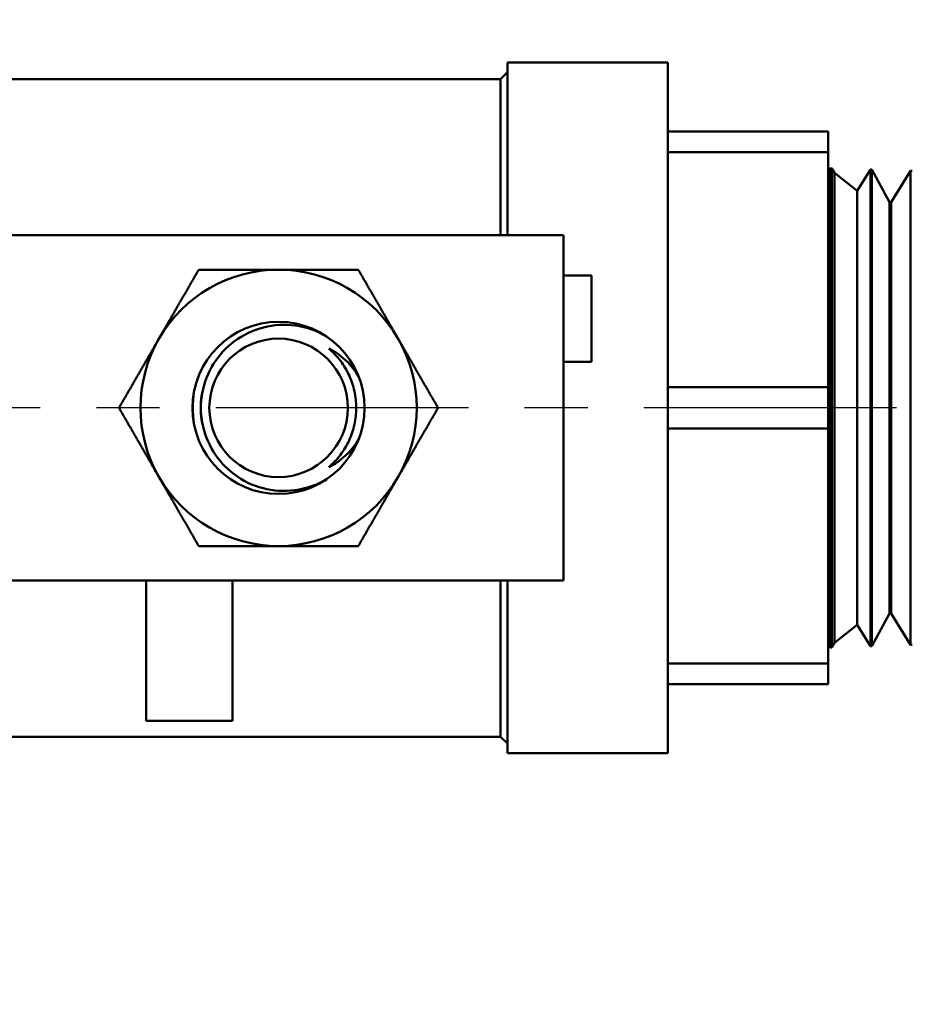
# Model space of a CAD drawing. Header units: inches. Extents: x 0.1 to 33.9, y 0.6 to 21.4.
# Tile 21 of 82: x 14 to 15.6, y 4.6 to 6.3. Entities that reach past the tile are written whole.
import ezdxf

# ---------------------------------------------------------------- set-up
doc = ezdxf.new("R2010")
doc.units = ezdxf.units.IN
doc.header["$MEASUREMENT"] = 0
doc.linetypes.add('CHAIN', pattern=[0.7087, 0.4724, -0.0591, 0.1181, -0.0591])
for name, color, linetype, lineweight in [('Centerline (ANSI)', 7, 'Continuous', 25), ('Dimension (ANSI)', 7, 'Continuous', 25), ('Symbol (ANSI)', 7, 'Continuous', 25), ('Visible (ANSI)', 7, 'Continuous', 50)]:
    doc.layers.add(name, color=color, linetype=linetype, lineweight=lineweight)
doc.styles.add('Note Text (ANSI)', font='tahoma.ttf')
doc.dimstyles.new('Default (ANSI)', dxfattribs={"dimtxt": 0.12, "dimasz": 0.098425, "dimexe": 0.125, "dimexo": 0.0625, "dimgap": 0.031496, "dimtad": 0, "dimtih": 1, "dimtoh": 1, "dimrnd": 1e-08, "dimzin": 4, "dimdsep": 46, "dimtxsty": 'Note Text (ANSI)', "dimcen": 0.09, "dimdle": 0.393701, "dimclrd": 256, "dimclre": 256, "dimclrt": 256, "dimadec": 0, "dimazin": 1, "dimtfac": 1, "dimtofl": 0, "dimtmove": 0, "dimatfit": 3, "dimfxl": 1, "dimtolj": 1, "dimtzin": 4, "dimlwd": -1, "dimlwe": -1, "dimarcsym": 0})
doc.dimstyles.new('Default (ANSI)$7', dxfattribs={"dimtxt": 0.12, "dimasz": 0.098425, "dimexe": 0.125, "dimexo": 0.0625, "dimgap": 0.031496, "dimtad": 0, "dimtih": 1, "dimtoh": 1, "dimrnd": 1e-08, "dimzin": 4, "dimdsep": 46, "dimtxsty": 'Note Text (ANSI)', "dimcen": 0.09, "dimdle": 0.393701, "dimclrd": 256, "dimclre": 256, "dimclrt": 256, "dimadec": 0, "dimazin": 1, "dimtfac": 1, "dimtofl": 0, "dimtmove": 0, "dimatfit": 3, "dimfxl": 1, "dimtolj": 1, "dimtzin": 4, "dimlwd": -1, "dimlwe": -1, "dimarcsym": 0})

# ---------------------------------------------------------------- blocks, each defined once
blk = doc.blocks.new('*D7')
at = {"layer": 'Defpoints', "color": 0, "transparency": 16777216}
for p in [(9.9454, 11.5564), (17.6262, 11.5564), (17.8161, 5.6379)]:
    blk.add_point(p, dxfattribs=at)
at = {"layer": 'Dimension (ANSI)', "transparency": 16777216}
for p, q in [((10.0079, 11.5564), (17.7512, 11.5564)), ((17.6262, 11.4579), (17.6262, 8.6911)), ((17.6262, 5.7363), (17.6262, 8.5031))]:
    blk.add_line(p, q, dxfattribs=at)
for points in [[(17.6098, 11.4579), (17.6426, 11.4579), (17.6262, 11.5564)], [(17.6098, 5.7363), (17.6426, 5.7363), (17.6262, 5.6379)]]:
    blk.add_solid(points, dxfattribs=at)
at = {"layer": 'Dimension (ANSI)', "transparency": 16777216, "insert": (17.4746, 8.6596), "char_height": 0.12, "attachment_point": 1, "style": 'Note Text (ANSI)'}
blk.add_mtext('\\A1;5.92', dxfattribs=at)
blk = doc.blocks.new('*D8')
at = {"layer": 'Defpoints', "color": 0, "transparency": 16777216}
for p in [(9.9454, 11.5564), (18.5, 11.5564), (16.9252, 4.5759)]:
    blk.add_point(p, dxfattribs=at)
at = {"layer": 'Dimension (ANSI)', "transparency": 16777216}
for p, q in [((10.0079, 11.5564), (18.625, 11.5564)), ((18.5, 11.4579), (18.5, 8.1604)), ((18.5, 4.6743), (18.5, 7.9719)), ((16.9877, 4.5759), (18.625, 4.5759))]:
    blk.add_line(p, q, dxfattribs=at)
for points in [[(18.4836, 11.4579), (18.5164, 11.4579), (18.5, 11.5564)], [(18.4836, 4.6743), (18.5164, 4.6743), (18.5, 4.5759)]]:
    blk.add_solid(points, dxfattribs=at)
at = {"layer": 'Dimension (ANSI)', "transparency": 16777216, "insert": (18.3463, 8.1289), "char_height": 0.12, "attachment_point": 1, "style": 'Note Text (ANSI)'}
blk.add_mtext('\\A1;6.98', dxfattribs=at)

msp = doc.modelspace()

# ---------------------------------------------------------------- linework, layer by layer
at = {"layer": 'Centerline (ANSI)', "linetype": 'CHAIN', "ltscale": 0.952448}
msp.add_line((17.8161, 5.6379), (5.9769, 5.6379), dxfattribs=at)
at = {"layer": 'Visible (ANSI)'}
for p, q in [((14.8357, 6.2529), (14.8357, 5.9454)), ((15.1214, 6.2529), (14.8357, 6.2529)), ((15.1214, 6.2529), (15.1214, 5.0229)), ((14.8235, 6.2233), (14.8357, 6.2356)), ((14.8235, 6.2233), (13.7343, 6.2233)), ((14.8235, 6.2233), (14.8235, 5.9454)), ((15.4072, 6.1299), (15.1214, 6.1299)), ((15.4072, 6.1299), (15.4072, 6.0931)), ((15.1214, 6.0931), (15.4072, 6.0931)), ((15.4072, 6.0931), (15.4072, 5.6747)), ((15.4097, 6.0626), (15.4072, 6.0645)), ((15.4097, 6.0626), (15.4108, 6.0644)), ((15.4097, 5.2132), (15.4097, 6.0626)), ((15.4108, 6.0644), (15.4108, 5.2113)), ((15.4135, 6.0643), (15.4108, 6.0644)), ((15.4135, 6.0643), (15.4135, 5.2114)), ((15.418, 6.0561), (15.4135, 6.0643)), ((15.418, 6.0561), (15.418, 5.2197)), ((15.4587, 6.0242), (15.418, 6.0561)), ((15.4587, 6.0242), (15.4822, 6.0622)), ((15.4822, 6.0622), (15.4822, 5.2136)), ((15.4849, 6.0621), (15.4822, 6.0622)), ((15.4849, 6.0621), (15.4849, 5.2137)), ((15.5161, 6.0039), (15.4849, 6.0621)), ((15.5188, 6.0039), (15.5536, 6.0599)), ((15.5536, 6.0599), (15.5536, 5.2158)), ((15.5563, 6.0599), (15.5536, 6.0599)), ((15.4587, 5.2516), (15.4587, 6.0242)), ((15.5161, 6.0039), (15.5161, 5.2718)), ((15.5188, 6.0039), (15.5161, 6.0039)), ((15.5188, 6.0039), (15.5188, 5.2719)), ((13.5294, 5.9454), (14.0661, 5.9454)), ((14.0661, 5.9454), (14.0719, 5.9454)), ((14.0719, 5.9454), (14.8257, 5.9454)), ((14.9357, 5.9454), (14.8257, 5.9454)), ((14.9357, 5.9454), (14.9357, 5.3304)), ((14.9857, 5.8735), (14.9357, 5.8735)), ((14.9857, 5.8735), (14.9857, 5.7197)), ((14.9857, 5.7197), (14.9357, 5.7197)), ((15.4072, 5.6747), (15.1214, 5.6747)), ((15.4072, 5.6747), (15.4072, 5.6011)), ((15.1214, 5.6011), (15.4072, 5.6011)), ((15.4072, 5.6011), (15.4072, 5.1827)), ((13.5294, 5.3304), (14.0661, 5.3304)), ((14.0719, 5.3304), (14.0661, 5.3304)), ((14.0719, 5.3304), (14.8257, 5.3304)), ((14.1925, 5.0804), (14.1925, 5.3304)), ((14.3463, 5.0804), (14.3463, 5.3304)), ((14.8235, 5.3304), (14.8235, 5.0524)), ((14.8257, 5.3304), (14.9357, 5.3304)), ((14.8357, 5.3304), (14.8357, 5.0229)), ((15.5161, 5.2718), (15.4849, 5.2137)), ((15.5188, 5.2719), (15.5161, 5.2718)), ((15.5188, 5.2719), (15.5536, 5.2158)), ((15.4587, 5.2516), (15.418, 5.2197)), ((15.4587, 5.2516), (15.4822, 5.2136)), ((15.4097, 5.2132), (15.4072, 5.2112)), ((15.4097, 5.2132), (15.4108, 5.2113)), ((15.4135, 5.2114), (15.4108, 5.2113)), ((15.418, 5.2197), (15.4135, 5.2114)), ((15.4849, 5.2137), (15.4822, 5.2136)), ((15.5563, 5.2159), (15.5536, 5.2158)), ((15.4072, 5.1827), (15.1214, 5.1827)), ((15.4072, 5.1827), (15.4072, 5.1459)), ((15.1214, 5.1459), (15.4072, 5.1459)), ((14.1925, 5.0804), (14.3463, 5.0804)), ((14.8235, 5.0524), (13.7343, 5.0524)), ((14.8235, 5.0524), (14.8357, 5.0402)), ((15.1214, 5.0229), (14.8357, 5.0229))]:
    msp.add_line(p, q, dxfattribs=at)
for radius in [0.1532, 0.1233]:
    msp.add_circle((14.4282, 5.6379), radius, dxfattribs=at)
for start, end in [(90, 150), (30, 90), (150, 210), (330, 30), (210, 270), (270, 330)]:
    msp.add_arc((14.4282, 5.6379), 0.246, start, end, dxfattribs=at)
msp.add_ellipse((14.4278, 5.6379), major_axis=(0, -0.1389), ratio=0.994843, start_param=4.412574, end_param=5.012204, dxfattribs=at)
for points, weights in [([(14.2151, 5.7609), (14.2481, 5.818), (14.2861, 5.8839)], [1.87889902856, 1.87889902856, 1.74400014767]), ([(14.2861, 5.8839), (14.3622, 5.8839), (14.4282, 5.8839)], [1.74400014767, 1.87889902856, 1.87889902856]), ([(14.4282, 5.8839), (14.4941, 5.8839), (14.5702, 5.8839)], [1.87889902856, 1.87889902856, 1.74400014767]), ([(14.5702, 5.8839), (14.6082, 5.818), (14.6412, 5.7609)], [1.74400014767, 1.87889902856, 1.87889902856]), ([(14.1441, 5.6379), (14.1822, 5.7038), (14.2151, 5.7609)], [1.74400014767, 1.87889902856, 1.87889902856]), ([(14.6412, 5.7609), (14.6742, 5.7038), (14.7122, 5.6379)], [1.87889902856, 1.87889902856, 1.74400014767]), ([(14.2151, 5.5149), (14.1822, 5.572), (14.1441, 5.6379)], [1.87889902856, 1.87889902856, 1.74400014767]), ([(14.7122, 5.6379), (14.6742, 5.572), (14.6412, 5.5149)], [1.74400014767, 1.87889902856, 1.87889902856]), ([(14.2861, 5.3919), (14.2481, 5.4578), (14.2151, 5.5149)], [1.74400014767, 1.87889902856, 1.87889902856]), ([(14.6412, 5.5149), (14.6082, 5.4578), (14.5702, 5.3919)], [1.87889902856, 1.87889902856, 1.74400014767]), ([(14.4282, 5.3919), (14.3622, 5.3919), (14.2861, 5.3919)], [1.87889902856, 1.87889902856, 1.74400014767]), ([(14.5702, 5.3919), (14.4941, 5.3919), (14.4282, 5.3919)], [1.74400014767, 1.87889902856, 1.87889902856])]:
    msp.add_rational_spline(points, weights, degree=2, dxfattribs=at)
for points, knots in [([(14.5135, 5.7652), (14.5053, 5.77), (14.4966, 5.7741), (14.4685, 5.784), (14.448, 5.7867), (14.411, 5.7844), (14.3919, 5.7797), (14.357, 5.7632), (14.3413, 5.7513), (14.3171, 5.7251), (14.3068, 5.709), (14.2932, 5.6742), (14.2899, 5.6554), (14.2899, 5.6379)], [-1.8930066, -1.8930066, -1.8930066, -1.8930066, -1.8238858, -1.8238858, -1.6787249, -1.6787249, -1.540305, -1.540305, -1.4018851, -1.4018851, -1.2681689, -1.2681689, -1.1344528, -1.1344528, -1.1344528, -1.1344528]), ([(14.5665, 5.6379), (14.5665, 5.6479), (14.5654, 5.6579), (14.5632, 5.6676), (14.5611, 5.6773), (14.5579, 5.6869), (14.5537, 5.6959), (14.5495, 5.705), (14.5444, 5.7135), (14.5384, 5.7215), (14.5323, 5.7294), (14.5254, 5.7368), (14.5178, 5.7433)], [0.010410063, 0.010410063, 0.010410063, 0.010410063, 0.011168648, 0.011168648, 0.011168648, 0.011927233, 0.011927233, 0.011927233, 0.012685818, 0.012685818, 0.012685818, 0.013444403, 0.013444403, 0.013444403, 0.013444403]), ([(14.5178, 5.7433), (14.5219, 5.7412), (14.5257, 5.7391), (14.5455, 5.7266), (14.5602, 5.712), (14.5705, 5.6942), (14.5708, 5.6936), (14.5711, 5.693)], [0.6268768, 0.6268768, 0.6268768, 0.6268768, 0.6612153, 0.6612153, 0.8098286, 0.8098286, 0.8145288, 0.8145288, 0.8145288, 0.8145288]), ([(14.2899, 5.6379), (14.2899, 5.6204), (14.2932, 5.6018), (14.3066, 5.5672), (14.3168, 5.5512), (14.3407, 5.5249), (14.3563, 5.513), (14.391, 5.4963), (14.4101, 5.4915), (14.4472, 5.489), (14.4677, 5.4916), (14.4961, 5.5014), (14.5051, 5.5056), (14.5135, 5.5106)], [0, 0, 0, 0, 0.1327538, 0.1327538, 0.2655076, 0.2655076, 0.4037366, 0.4037366, 0.5419656, 0.5419656, 0.687624, 0.687624, 0.7584938, 0.7584938, 0.7584938, 0.7584938]), ([(14.5178, 5.5325), (14.5254, 5.539), (14.5322, 5.5462), (14.5383, 5.5542), (14.5444, 5.5622), (14.5495, 5.5708), (14.5537, 5.5798), (14.5579, 5.5889), (14.5611, 5.5985), (14.5633, 5.6082), (14.5654, 5.618), (14.5665, 5.6279), (14.5665, 5.6379)], [0.007371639, 0.007371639, 0.007371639, 0.007371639, 0.008131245, 0.008131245, 0.008131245, 0.008890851, 0.008890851, 0.008890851, 0.009650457, 0.009650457, 0.009650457, 0.010410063, 0.010410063, 0.010410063, 0.010410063]), ([(14.5711, 5.5827), (14.5708, 5.5821), (14.5705, 5.5816), (14.5602, 5.5637), (14.5455, 5.5492), (14.5257, 5.5367), (14.5219, 5.5345), (14.5178, 5.5325)], [1.1023548, 1.1023548, 1.1023548, 1.1023548, 1.1070551, 1.1070551, 1.2556683, 1.2556683, 1.2900068, 1.2900068, 1.2900068, 1.2900068])]:
    msp.add_open_spline(points, degree=3, knots=knots, dxfattribs=at)
for points in [[(14.2755, 5.6379), (14.2755, 5.6482), (14.2764, 5.6589), (14.2782, 5.6696)], [(14.2782, 5.6061), (14.2764, 5.6169), (14.2755, 5.6276), (14.2755, 5.6379)]]:
    msp.add_open_spline(points, degree=3, dxfattribs=at)

# ---------------------------------------------------------------- dimensions: what is measured, and where the dimension line sits
at = {"layer": 'Dimension (ANSI)'}
for base, p1, override, picture, middle in [((17.6262, 11.5564), (17.8161, 5.6379), {"dimgap": 0.031496, "dimdec": 2, "dimse1": 1, "dimtol": 0, "dimlim": 0, "dimtp": 0, "dimtm": 0, "dimtdec": 2, "dimatfit": 1}, '*D7', (17.6262, 8.5971)), ((18.5, 11.5564), (16.9252, 4.5759), {"dimgap": 0.031496, "dimdec": 2, "dimtol": 0, "dimlim": 0, "dimtp": 0, "dimtm": 0, "dimtdec": 2, "dimatfit": 1}, '*D8', (18.5, 8.0661))]:
    dim = msp.add_linear_dim(base=base, p1=p1, p2=(9.9454, 11.5564), angle=90, dimstyle='Default (ANSI)', override=override, dxfattribs=at)
    dim.commit()
    dim.dimension.update_dxf_attribs({"geometry": picture, "text_midpoint": middle, "dimtype": 160})

# ---------------------------------------------------------------- leaders
at = {"layer": 'Symbol (ANSI)', "annotation_type": 0, "has_hookline": 1, "hookline_direction": 1, "text_width": 1.4312}
msp.add_leader([(16.5392, 4.5759), (15.6847, 3.4735), (15.5863, 3.4735)], dimstyle='Default (ANSI)$7', override={"dimtad": 0}, dxfattribs=at)

doc.saveas('drawing.dxf')
